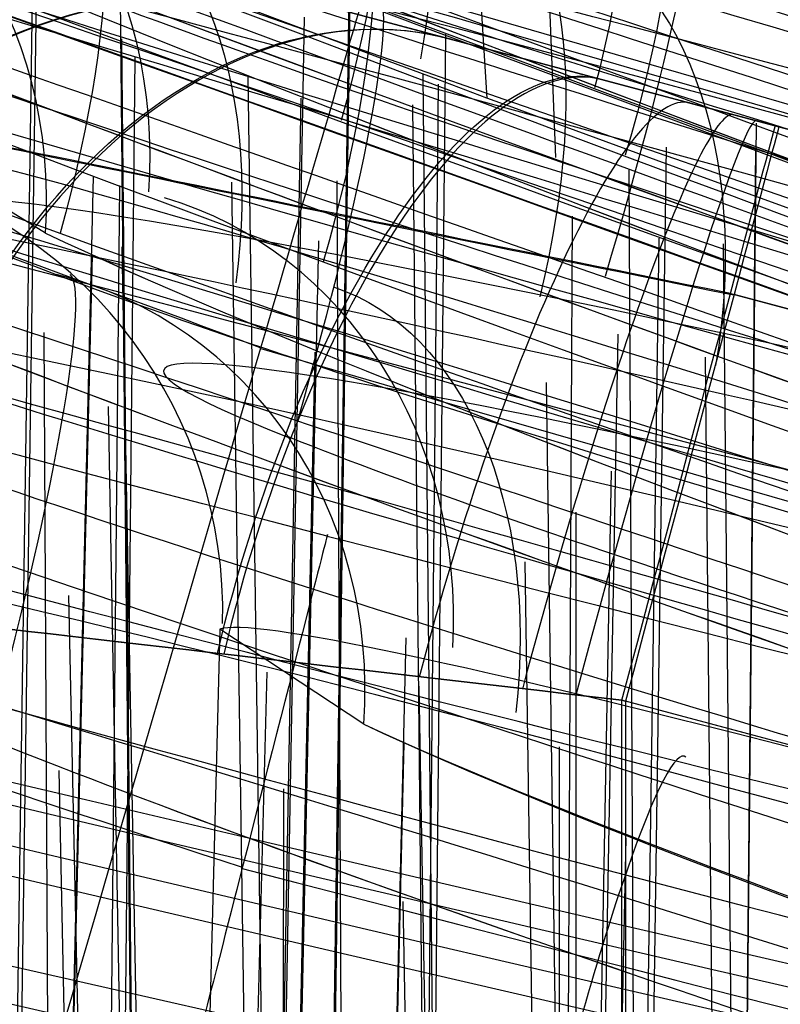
# Model space of a CAD drawing. Extents: x -64 to 57, y 4 to 161.
# Tile 200 of 256: x -8.553 to -8.301, y 157.544 to 157.869. Entities that reach past the tile are written whole.
import ezdxf

# ---------------------------------------------------------------- set-up
doc = ezdxf.new("R2010")
doc.units = 0
doc.layers.add('DEFAULT', color=7, linetype='CONTINUOUS')

msp = doc.modelspace()

# ---------------------------------------------------------------- linework, layer by layer
at = {"layer": 'DEFAULT', "color": 254}
for p, q in [((-8.40712164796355, 157.9824337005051, 48.64392490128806), (-8.398434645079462, 157.8433195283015, 48.78369870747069)), ((-8.3756120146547, 157.8236431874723, 50.50390221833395), (-8.380968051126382, 157.9626800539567, 50.64669047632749)), ((-8.546755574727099, 157.9153411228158, 47.28803278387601), (-8.560195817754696, 156.9791097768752, 47.30853639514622)), ((-8.548344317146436, 157.8997926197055, 45.97551266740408), (-8.561053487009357, 157.0176460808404, 45.95622332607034)), ((-8.443565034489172, 157.885888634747, 48.97493982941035), (-8.457346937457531, 156.9272571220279, 48.95395883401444)), ((-8.510479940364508, 156.9619707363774, 47.46420024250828), (-8.519559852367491, 157.8814340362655, 47.48671053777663)), ((-8.444010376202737, 157.8781668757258, 50.28742227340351), (-8.458249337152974, 156.8887118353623, 50.30906873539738)), ((-8.456663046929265, 157.8751638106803, 40.00067398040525), (-8.301926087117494, 157.8338362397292, 40.15425476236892)), ((-8.303084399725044, 157.8341456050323, 37.97064801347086), (-8.45666304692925, 157.8751638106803, 38.12422879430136)), ((-8.456663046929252, 157.8751638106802, 39.06245138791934), (-7.424455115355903, 157.599478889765, 39.06245138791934)), ((-8.45875525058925, 157.8700587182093, 52.07101896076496), (-8.477653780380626, 156.8400047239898, 52.05177360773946)), ((-8.510622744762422, 157.0095750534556, 45.81283163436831), (-8.519037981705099, 157.8628874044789, 45.7923507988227)), ((-8.412089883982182, 157.8643866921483, 47.358914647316), (-8.420907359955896, 156.9703406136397, 47.38060212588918)), ((-8.514782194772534, 157.8567899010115, 44.35943731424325), (-8.53440661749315, 155.8590472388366, 44.40792962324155)), ((-8.462772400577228, 156.8318990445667, 51.89550258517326), (-8.477324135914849, 157.8507356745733, 51.87341070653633)), ((-8.41030001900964, 156.9182405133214, 48.81429270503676), (-8.419461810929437, 157.8510548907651, 48.79188843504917)), ((-8.414461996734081, 157.847916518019, 45.90456012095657), (-8.422760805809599, 157.0130579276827, 45.88433496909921)), ((-8.459828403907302, 157.8432397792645, 53.19073488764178), (-8.478873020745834, 156.8070506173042, 53.21006189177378)), ((-8.413214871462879, 156.870877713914, 50.46238889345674), (-8.422838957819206, 157.8411233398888, 50.48612494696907)), ((-8.309395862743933, 157.8350262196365, 48.90410155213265), (-8.31842871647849, 156.922637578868, 48.88198317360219)), ((-7.424455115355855, 157.5994788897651, 37.97064801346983), (-8.303084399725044, 157.8341456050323, 37.97064801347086)), ((-8.301926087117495, 157.8338362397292, 40.15425476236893), (-7.424455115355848, 157.5994788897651, 40.15425475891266)), ((-8.339189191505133, 157.8271449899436, 51.97445257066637), (-8.353407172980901, 156.8368196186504, 51.95276506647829)), ((-8.544287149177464, 157.798722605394, 55.89582154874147), (-8.5900332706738, 157.8267719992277, 55.63147693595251)), ((-8.309599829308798, 157.8266939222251, 50.35846643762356), (-8.318978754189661, 156.8799465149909, 50.38141533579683)), ((-8.34693930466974, 156.9526605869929, 47.51434909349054), (-8.351329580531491, 157.8196194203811, 47.53682763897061)), ((-8.528471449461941, 157.8172694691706, 55.32643889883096), (-8.58806755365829, 155.3477186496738, 55.30133540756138)), ((-8.519814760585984, 157.8144075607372, 42.90497838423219), (-8.539333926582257, 155.8601825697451, 42.85767408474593)), ((-8.467840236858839, 156.789399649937, 53.3799429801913), (-8.482658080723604, 157.8155724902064, 53.40258638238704)), ((-8.437877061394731, 155.8174214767, 44.48512408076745), (-8.447904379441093, 157.8159535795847, 44.53696052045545)), ((-8.370191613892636, 157.804259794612, 44.40253945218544), (-8.380100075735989, 155.8232991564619, 44.45345761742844)), ((-8.454023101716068, 157.7961061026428, 55.18940122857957), (-8.507420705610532, 155.3294769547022, 55.15305996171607)), ((-8.34152188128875, 157.7970056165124, 53.28681221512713), (-8.355934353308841, 156.7983339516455, 53.30863336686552)), ((-8.310679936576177, 156.8269509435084, 51.8149654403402), (-8.320159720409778, 157.7951660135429, 51.79169887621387)), ((-8.528853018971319, 157.7914604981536, 55.93560501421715), (-8.588341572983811, 155.3272430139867, 55.96060400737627)), ((-8.482818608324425, 155.8206152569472, 55.02218655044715), (-8.518894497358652, 157.7941515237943, 54.98572624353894)), ((-8.317871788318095, 157.778779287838, 37.8305098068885), (-7.439242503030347, 157.5441125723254, 37.83050980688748)), ((-7.43924266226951, 157.5441119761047, 40.29439359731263), (-8.316710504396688, 157.7784684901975, 40.29439359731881)), ((-8.535071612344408, 155.8419594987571, 41.48698530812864), (-8.54464553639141, 157.7659097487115, 41.53690279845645)), ((-8.355122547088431, 157.7653167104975, 55.07085083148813), (-8.400300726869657, 155.3030181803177, 55.02484770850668)), ((-8.455218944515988, 157.7594019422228, 56.07178759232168), (-8.508539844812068, 155.3002346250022, 56.10789396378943)), ((-8.316405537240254, 156.7797371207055, 53.46144461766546), (-8.326151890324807, 157.75771790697, 53.48535114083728)), ((-8.350747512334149, 155.79023318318, 54.91609394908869), (-8.378714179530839, 157.7493921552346, 54.87360259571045)), ((-8.488060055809, 155.820993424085, 56.25325161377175), (-8.523430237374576, 157.7413766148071, 56.28940092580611)), ((-8.357334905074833, 157.7200562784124, 56.18990804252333), (-8.402512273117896, 155.2669129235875, 56.23557534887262)), ((-8.368950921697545, 155.8035287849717, 41.50309608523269), (-8.368842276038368, 157.7065253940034, 41.55339011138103)), ((-8.358204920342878, 155.7909922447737, 56.35954412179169), (-8.385708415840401, 157.6900697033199, 56.40139510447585)), ((-8.496435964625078, 155.8216283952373, 58.15143090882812), (-8.536552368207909, 157.6789689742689, 58.12447328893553)), ((-8.486637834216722, 157.6678431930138, 58.6313346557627), (-8.550877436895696, 155.2148114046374, 58.63133678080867)), ((-8.486639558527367, 157.66784323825, 58.63133465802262), (-8.550874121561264, 155.2148242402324, 58.63133733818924)), ((-8.439097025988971, 157.6364795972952, 58.90089641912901), (-8.486637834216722, 157.6678431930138, 58.6313346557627)), ((-8.42521509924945, 157.6650043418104, 58.32676448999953), (-8.48444251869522, 155.211427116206, 58.30186328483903)), ((-8.471148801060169, 157.653610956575, 58.7868924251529), (-8.534046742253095, 155.2031233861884, 58.7995974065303)), ((-8.386926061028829, 155.7964875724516, 58.02076927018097), (-8.420811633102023, 157.6490387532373, 57.9865649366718)), ((-8.353664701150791, 156.4765106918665, 37.75029512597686), (-8.353759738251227, 157.6444091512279, 37.77068064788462)), ((-7.475130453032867, 157.4097423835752, 37.77068064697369), (-8.353759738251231, 157.6444091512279, 37.77068064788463)), ((-8.35365891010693, 156.405346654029, 40.37584980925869), (-8.353759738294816, 157.6444091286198, 40.35422212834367)), ((-8.35375973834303, 157.6444090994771, 40.35422056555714), (-8.352595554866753, 157.6440966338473, 40.35422215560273)), ((-8.352595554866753, 157.6440966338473, 40.35422215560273), (-8.353109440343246, 156.4051998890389, 40.37584980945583)), ((-7.475130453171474, 157.4097424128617, 40.35422212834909), (-8.352595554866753, 157.6440966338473, 40.35422215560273)), ((-8.425837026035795, 157.6302061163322, 58.93480846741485), (-8.48493596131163, 155.1835079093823, 58.95955030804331)), ((-8.374208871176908, 155.8059065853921, 39.77275067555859), (-8.374394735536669, 157.6289442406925, 39.72545628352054)), ((-8.500730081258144, 155.8219262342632, 59.12374828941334), (-8.539776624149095, 157.6211256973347, 59.15046165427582)), ((-8.465728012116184, 155.8278778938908, 38.50571520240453), (-8.46554915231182, 157.6150832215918, 38.55294886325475)), ((-8.352495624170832, 157.5987974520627, 59.07093176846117), (-8.40550309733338, 155.1568986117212, 59.10669435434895)), ((-8.393239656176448, 155.7971120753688, 59.25446282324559), (-8.426103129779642, 157.5779284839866, 59.28792137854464))]:
    msp.add_line(p, q, dxfattribs=at)
at = {"layer": 'DEFAULT', "color": 254, "extrusion": (1.858494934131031e-07, -8.489338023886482e-08, 0.9999999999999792)}
msp.add_arc((3.45050747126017, 195.2325514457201, 48.63606852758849), 39.06587395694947, 247.4900585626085, 255.7496849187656, dxfattribs=at)
at = {"layer": 'DEFAULT', "color": 254}
for centre, radius, start, end in [((3.450505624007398, 195.2324591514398, 48.63608295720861), 39.06578559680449, 247.4900340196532, 255.7496685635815), ((-8.508270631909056, 157.6819368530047, 39.06245138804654), 0.1999999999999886, 90, 179.000000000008), ((-8.508270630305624, 157.6819368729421, 38.12422871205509), 0.2000000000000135, 90.00000000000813, 179.0000000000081)]:
    msp.add_arc(centre, radius, start, end, dxfattribs=at)
at = {"layer": 'DEFAULT', "color": 254, "extrusion": (-0.007706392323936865, 0.0329163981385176, 0.9994283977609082)}
msp.add_arc((-51.81313134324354, -202.6872173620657, 40.91119924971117), 54.27339981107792, 59.16244649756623, 75.47027365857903, dxfattribs=at)
at = {"layer": 'DEFAULT', "color": 254, "extrusion": (-0.009585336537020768, 0.03267403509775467, 0.9994200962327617)}
msp.add_arc((-62.99088180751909, -199.5012943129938, 40.89634588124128), 54.27341004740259, 55.98578140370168, 72.29359930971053, dxfattribs=at)
at = {"layer": 'DEFAULT', "color": 254, "extrusion": (0.09501970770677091, -0.06381249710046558, 0.9934280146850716)}
msp.add_arc((177.8937422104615, 120.7305356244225, 50.11691854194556), 55.31061228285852, 197.0185561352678, 212.3987439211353, dxfattribs=at)
at = {"layer": 'DEFAULT', "color": 254, "extrusion": (0.09314869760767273, -0.06405678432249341, 0.9935894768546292)}
msp.add_arc((176.5649874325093, 122.6700686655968, 50.10443404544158), 55.31061227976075, 197.6522468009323, 213.0324345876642, dxfattribs=at)
at = {"layer": 'DEFAULT', "color": 254, "extrusion": (-0.03204746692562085, 0.08381880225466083, 0.9959655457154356)}
msp.add_arc((-79.84415249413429, -193.6147199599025, 48.30080636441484), 56.73027316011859, 52.68382813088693, 67.5954069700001, dxfattribs=at)
at = {"layer": 'DEFAULT', "color": 254, "extrusion": (-0.03391817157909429, 0.08357813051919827, 0.9959238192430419)}
msp.add_arc((-83.81013263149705, -191.9372177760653, 48.2855709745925), 56.73027316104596, 51.51255833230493, 66.42413717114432, dxfattribs=at)
at = {"layer": 'DEFAULT', "color": 254, "extrusion": (0.2891654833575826, 0.9570143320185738, -0.02251425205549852)}
msp.add_arc((53.44415877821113, 50.01416807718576, 147.7146729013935), 1.106486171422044, 199.1748002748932, 15.16355080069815, dxfattribs=at)
at = {"layer": 'DEFAULT', "color": 254, "extrusion": (0.2825765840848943, 0.9585131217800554, -0.03745756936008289)}
msp.add_arc((52.52971305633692, 49.22879472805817, 147.376219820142), 1.105816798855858, 198.6883735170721, 14.66757057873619, dxfattribs=at)
at = {"layer": 'DEFAULT', "color": 254, "extrusion": (0.2976614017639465, 0.9546525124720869, 0.006022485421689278)}
msp.add_arc((54.77639004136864, 45.708988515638, 148.6035698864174), 1.106439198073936, 19.09992710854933, 195.2300917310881, dxfattribs=at)
at = {"layer": 'DEFAULT', "color": 254, "extrusion": (0.2895071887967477, 0.956934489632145, -0.02149349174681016)}
msp.add_arc((53.44092715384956, 49.84989786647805, 147.7674467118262), 0.9726776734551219, 199.3429087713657, 15.38363304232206, dxfattribs=at)
at = {"layer": 'DEFAULT', "color": 254, "extrusion": (0.2923886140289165, 0.9562792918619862, 0.006230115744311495)}
msp.add_arc((53.84178698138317, 48.71067767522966, 148.9202404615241), 1.067812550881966, 291.4845505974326, 248.3174513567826, dxfattribs=at)
at = {"layer": 'DEFAULT', "color": 254, "extrusion": (0.2915628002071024, 0.9565274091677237, -0.006815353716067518)}
msp.add_arc((53.91864611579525, 44.61207986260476, 148.3258694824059), 1.10579658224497, 18.64665981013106, 194.6859888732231, dxfattribs=at)
at = {"layer": 'DEFAULT', "color": 254, "extrusion": (0.3044198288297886, 0.9522881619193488, -0.02181340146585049)}
msp.add_arc((55.82821056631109, 49.89538627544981, 146.8318848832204), 1.005632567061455, 199.2043788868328, 14.81233046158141, dxfattribs=at)
at = {"layer": 'DEFAULT', "color": 254, "extrusion": (0.2884707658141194, 0.9574649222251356, -0.006748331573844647)}
msp.add_arc((53.16424683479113, 50.66560488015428, 148.5323675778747), 0.9710780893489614, 199.7787591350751, 16.07036133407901, dxfattribs=at)
at = {"layer": 'DEFAULT', "color": 254, "extrusion": (0.2829085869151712, 0.9584601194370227, -0.03628954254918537)}
msp.add_arc((52.52924937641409, 49.04302564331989, 147.4340778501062), 0.9722823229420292, 198.8939906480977, 14.92465717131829, dxfattribs=at)
at = {"layer": 'DEFAULT', "color": 254, "extrusion": (0.2970466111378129, 0.9548565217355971, 0.003511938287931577)}
msp.add_arc((54.62242874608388, 46.07775547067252, 148.5444807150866), 0.9726441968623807, 19.28098191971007, 195.4375037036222, dxfattribs=at)
at = {"layer": 'DEFAULT', "color": 254, "extrusion": (0.2975458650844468, 0.953972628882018, -0.03745238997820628)}
msp.add_arc((54.87107381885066, 49.20135566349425, 146.4912172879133), 1.005034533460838, 198.8167130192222, 14.2658086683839, dxfattribs=at)
at = {"layer": 'DEFAULT', "color": 254, "extrusion": (0.3120938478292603, 0.950041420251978, 0.004327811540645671)}
msp.add_arc((57.03317543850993, 45.96172367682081, 147.6339270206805), 1.005930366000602, 19.59895078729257, 194.4097695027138, dxfattribs=at)
at = {"layer": 'DEFAULT', "color": 254, "extrusion": (0.2909087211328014, 0.9567044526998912, -0.009418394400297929)}
msp.add_arc((53.76530215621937, 44.99468047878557, 148.2638091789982), 0.9722721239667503, 18.86586956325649, 194.9313772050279, dxfattribs=at)
at = {"layer": 'DEFAULT', "color": 254, "extrusion": (0.3075278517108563, 0.9513112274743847, -0.02082231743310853)}
msp.add_arc((56.25445593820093, 49.73282134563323, 146.7175312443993), 0.8688166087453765, 199.3691854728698, 14.97590939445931, dxfattribs=at)
at = {"layer": 'DEFAULT', "color": 254, "extrusion": (0.2798703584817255, 0.9600083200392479, 0.007523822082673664)}
msp.add_arc((51.77697022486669, 51.54773162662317, 149.6739012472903), 1.100392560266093, 200.0909686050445, 16.80533156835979, dxfattribs=at)
at = {"layer": 'DEFAULT', "color": 254, "extrusion": (0.2952355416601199, 0.9553035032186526, 0.01520498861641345)}
msp.add_arc((54.2389636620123, 47.34032143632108, 149.2268136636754), 0.9710276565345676, 19.68615977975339, 196.1664020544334, dxfattribs=at)
at = {"layer": 'DEFAULT', "color": 254, "extrusion": (0.3057355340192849, 0.9520716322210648, -0.009240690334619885)}
msp.add_arc((56.13635594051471, 44.9619299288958, 147.3547346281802), 1.005270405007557, 19.13593702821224, 193.9241141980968, dxfattribs=at)
at = {"layer": 'DEFAULT', "color": 254, "extrusion": (0.2683005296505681, 0.9619556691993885, -0.05153752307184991)}
msp.add_arc((50.41471589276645, 48.33521233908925, 147.4908977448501), 1.102537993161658, 198.2590246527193, 14.4587183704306, dxfattribs=at)
at = {"layer": 'DEFAULT', "color": 254, "extrusion": (0.3064160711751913, 0.9518828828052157, -0.005307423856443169)}
msp.add_arc((55.96611448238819, 50.44858604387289, 147.5319083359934), 0.8669576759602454, 199.6799496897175, 15.75515367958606, dxfattribs=at)
at = {"layer": 'DEFAULT', "color": 254, "extrusion": (0.2773606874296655, 0.9605464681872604, -0.02053123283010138)}
msp.add_arc((51.79733967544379, 43.65681032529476, 148.45294453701), 1.102533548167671, 18.23324058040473, 194.4468852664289, dxfattribs=at)
at = {"layer": 'DEFAULT', "color": 254, "extrusion": (0.3005945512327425, 0.9530556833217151, -0.03643871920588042)}
msp.add_arc((55.29271867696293, 49.03331562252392, 146.3818694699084), 0.8684862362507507, 199.029978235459, 14.46150830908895, dxfattribs=at)
at = {"layer": 'DEFAULT', "color": 254, "extrusion": (0.3140711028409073, 0.949398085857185, 0.00161769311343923)}
msp.add_arc((57.28158123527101, 46.3580978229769, 147.4093066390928), 0.869381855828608, 19.84144066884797, 194.4973885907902, dxfattribs=at)
at = {"layer": 'DEFAULT', "color": 254, "extrusion": (0.2801928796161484, 0.9599103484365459, 0.008004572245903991)}
msp.add_arc((51.76146012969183, 51.46333098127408, 149.7061636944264), 0.9677746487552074, 200.1727532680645, 16.9277698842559, dxfattribs=at)
at = {"layer": 'DEFAULT', "color": 254, "extrusion": (0.3076009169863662, 0.9514375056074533, -0.0121798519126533)}
msp.add_arc((56.37447989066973, 45.39017947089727, 147.1277942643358), 0.8690290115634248, 19.41073484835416, 194.0618022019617, dxfattribs=at)
at = {"layer": 'DEFAULT', "color": 254, "extrusion": (0.2946526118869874, 0.9555570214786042, 0.009519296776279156)}
msp.add_arc((54.08925176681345, 51.25783960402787, 148.9144767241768), 0.9988710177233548, 199.8881658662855, 16.6472190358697, dxfattribs=at)
at = {"layer": 'DEFAULT', "color": 254, "extrusion": (0.2862773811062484, 0.957741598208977, 0.02786201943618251)}
msp.add_arc((52.80817141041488, 48.44540339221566, 150.3359931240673), 1.10031446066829, 19.94934230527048, 196.9607218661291, dxfattribs=at)
at = {"layer": 'DEFAULT', "color": 254, "extrusion": (0.3122103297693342, 0.9499068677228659, 0.01420044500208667)}
msp.add_arc((56.89044620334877, 47.50141657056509, 148.1422694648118), 0.8675298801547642, 20.23533287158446, 195.2042753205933, dxfattribs=at)
at = {"layer": 'DEFAULT', "color": 254, "extrusion": (0.3338808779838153, 0.9421023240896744, -0.03109292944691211)}
msp.add_arc((60.39841603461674, 51.22178617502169, 144.4539391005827), 0.9811062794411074, 200.6460957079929, 356.0887347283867, dxfattribs=at)
at = {"layer": 'DEFAULT', "color": 254, "extrusion": (0.2826402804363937, 0.9578047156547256, -0.05219768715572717)}
msp.add_arc((52.66112046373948, 48.39764606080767, 146.644508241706), 1.001590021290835, 198.446400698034, 14.05838175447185, dxfattribs=at)
at = {"layer": 'DEFAULT', "color": 254, "extrusion": (0.3389475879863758, 0.9407260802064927, 0.01220551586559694)}
msp.add_arc((61.17663536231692, 44.79438731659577, 146.214804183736), 0.9803636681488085, 20.60745509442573, 176.169605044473, dxfattribs=at)
at = {"layer": 'DEFAULT', "color": 254, "extrusion": (0.2909508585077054, 0.9564464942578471, -0.02361570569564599)}
msp.add_arc((53.92701615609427, 44.09537583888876, 147.5222880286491), 1.001725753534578, 18.68826288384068, 193.7801181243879, dxfattribs=at)
at = {"layer": 'DEFAULT', "color": 254, "extrusion": (0.2858788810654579, 0.9579147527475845, 0.02593437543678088)}
msp.add_arc((52.67594934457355, 48.72870587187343, 150.2902251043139), 0.9677191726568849, 20.05817954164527, 197.0540497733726, dxfattribs=at)
at = {"layer": 'DEFAULT', "color": 254, "extrusion": (0.3262096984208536, 0.9441303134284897, -0.04695938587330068)}
msp.add_arc((59.32744047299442, 50.52983308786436, 144.1885830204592), 0.9784966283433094, 200.0823237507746, 356.2168951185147, dxfattribs=at)
at = {"layer": 'DEFAULT', "color": 254, "extrusion": (0.3348477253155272, 0.941940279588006, 0.02501020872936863)}
msp.add_arc((60.44590892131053, 45.91681553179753, 147.1184758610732), 0.9722341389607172, 3.346117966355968, 176.4942539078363, dxfattribs=at)
at = {"layer": 'DEFAULT', "color": 254, "extrusion": (0.3348474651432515, 0.9419396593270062, 0.02503703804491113)}
msp.add_arc((60.4459034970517, 45.91289074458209, 147.119711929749), 0.9722327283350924, 3.344728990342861, 176.4956427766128, dxfattribs=at)
at = {"layer": 'DEFAULT', "color": 254, "extrusion": (0.3521137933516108, 0.9359558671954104, 0.001578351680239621)}
msp.add_arc((63.1545793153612, 49.4281287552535, 144.8541741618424), 0.9183043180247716, 288.0723261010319, 358.873578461, dxfattribs=at)
at = {"layer": 'DEFAULT', "color": 254, "extrusion": (0.3323853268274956, 0.9431364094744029, -0.003702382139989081)}
msp.add_arc((60.24418254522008, 44.11687722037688, 145.8685093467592), 0.978409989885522, 20.11239404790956, 176.2225941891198, dxfattribs=at)
at = {"layer": 'DEFAULT', "color": 254, "extrusion": (0.2976658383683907, 0.9546159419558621, 0.01017113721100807)}
msp.add_arc((54.49176614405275, 51.14987540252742, 148.7997844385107), 0.8632286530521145, 199.9449384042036, 16.73296738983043, dxfattribs=at)
at = {"layer": 'DEFAULT', "color": 254, "extrusion": (0.3406849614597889, 0.9396712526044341, -0.03084953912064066)}
msp.add_arc((61.39440697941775, 51.15786565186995, 144.0416635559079), 0.8455993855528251, 200.9589123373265, 356.0683301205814, dxfattribs=at)
at = {"layer": 'DEFAULT', "color": 254, "extrusion": (0.3002112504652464, 0.9534675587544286, 0.02779963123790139)}
msp.add_arc((54.98896253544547, 48.47339371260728, 149.5032632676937), 0.9994647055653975, 20.41694666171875, 196.1327034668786, dxfattribs=at)
at = {"layer": 'DEFAULT', "color": 254, "extrusion": (0.3455168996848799, 0.9383598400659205, 0.009943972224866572)}
msp.add_arc((62.1332824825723, 45.12741323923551, 145.6978035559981), 0.8450150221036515, 20.85303555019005, 176.1112934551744, dxfattribs=at)
at = {"layer": 'DEFAULT', "color": 254, "extrusion": (0.345367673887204, 0.9384257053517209, 0.008852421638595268)}
msp.add_arc((62.10900925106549, 45.29054542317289, 145.6583688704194), 0.8441143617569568, 20.57105643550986, 176.3930972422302, dxfattribs=at)
at = {"layer": 'DEFAULT', "color": 254, "extrusion": (0.2648880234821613, 0.9640213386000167, 0.02229784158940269)}
msp.add_arc((49.33668937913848, 52.30995359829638, 151.1951615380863), 1.09463459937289, 200.4194090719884, 17.75031804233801, dxfattribs=at)
at = {"layer": 'DEFAULT', "color": 254, "extrusion": (0.3328863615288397, 0.9417896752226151, -0.04710496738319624)}
msp.add_arc((60.31035057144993, 50.51633547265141, 143.7705564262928), 0.8435480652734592, 200.4375372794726, 356.1978311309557, dxfattribs=at)
at = {"layer": 'DEFAULT', "color": 254, "extrusion": (0.3397986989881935, 0.9403947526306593, -0.01394823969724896)}
msp.add_arc((61.13193243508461, 51.71379654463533, 144.9208232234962), 0.8441586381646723, 201.3208644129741, 356.2246849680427, dxfattribs=at)
at = {"layer": 'DEFAULT', "color": 254, "extrusion": (0.3387760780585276, 0.9408460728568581, -0.006279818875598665)}
msp.add_arc((61.1802583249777, 44.48849331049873, 145.3546100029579), 0.8434652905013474, 20.40009318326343, 176.159982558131, dxfattribs=at)
at = {"layer": 'DEFAULT', "color": 254, "extrusion": (0.3387319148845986, 0.9408598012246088, -0.006597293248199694)}
msp.add_arc((61.17318235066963, 44.53704309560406, 145.3432481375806), 0.8429623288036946, 20.23987469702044, 176.3202351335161, dxfattribs=at)
at = {"layer": 'DEFAULT', "color": 254, "extrusion": (0.3024169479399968, 0.9528246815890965, 0.02586727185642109)}
msp.add_arc((55.26109456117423, 48.75997527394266, 149.3062334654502), 0.8638569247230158, 20.57734145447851, 196.1129666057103, dxfattribs=at)
at = {"layer": 'DEFAULT', "color": 254, "extrusion": (0.3433239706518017, 0.9389010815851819, 0.02436001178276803)}
msp.add_arc((61.69987644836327, 46.02030323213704, 146.5582356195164), 0.8432736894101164, 21.19853753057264, 176.2936980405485, dxfattribs=at)
at = {"layer": 'DEFAULT', "color": 254, "extrusion": (0.3433379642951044, 0.9388932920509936, 0.02446279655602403)}
msp.add_arc((61.70223300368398, 46.00489387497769, 146.5620093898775), 0.8433532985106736, 21.22302834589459, 176.2692514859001, dxfattribs=at)
at = {"layer": 'DEFAULT', "color": 254, "extrusion": (0.7396996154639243, -0.2223994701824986, -0.6351243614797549)}
msp.add_arc((148.7227194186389, 6.05601365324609, -74.38483567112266), 0.1500000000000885, 1.174480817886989, 80.72095516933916, dxfattribs=at)
at = {"layer": 'DEFAULT', "color": 254, "extrusion": (0.2651689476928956, 0.9639408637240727, 0.02243747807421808)}
msp.add_arc((49.30922088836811, 52.27703121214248, 151.2146134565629), 0.9632552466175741, 200.5125383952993, 17.86969151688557, dxfattribs=at)
at = {"layer": 'DEFAULT', "color": 254, "extrusion": (0.2468217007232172, 0.9669700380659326, -0.0636238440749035)}
msp.add_arc((47.16833707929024, 47.17699358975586, 148.0335298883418), 1.097075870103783, 197.8861412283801, 14.58830327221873, dxfattribs=at)
at = {"layer": 'DEFAULT', "color": 254, "extrusion": (0.2555027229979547, 0.9662059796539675, -0.03412276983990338)}
msp.add_arc((48.48155671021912, 42.70911318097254, 148.9500326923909), 1.09709868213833, 17.90291720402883, 194.5233221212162, dxfattribs=at)
at = {"layer": 'DEFAULT', "color": 254, "extrusion": (0.86030569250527, -0.2758814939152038, 0.4286764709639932)}
msp.add_arc((147.7375232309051, 69.70009698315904, -29.16433563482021), 0.1499999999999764, 276.2644596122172, 0.5480410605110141, dxfattribs=at)
at = {"layer": 'DEFAULT', "color": 254, "extrusion": (0.3238686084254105, 0.9461003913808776, 0.001781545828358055)}
msp.add_arc((58.60858034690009, 52.43685244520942, 146.6860154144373), 0.9745368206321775, 201.4555228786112, 356.5013997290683, dxfattribs=at)
at = {"layer": 'DEFAULT', "color": 254, "extrusion": (0.3098662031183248, 0.9487824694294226, -0.06160163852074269)}
msp.add_arc((56.90390751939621, 49.6932652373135, 144.512805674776), 0.9721346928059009, 199.4831519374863, 356.5635576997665, dxfattribs=at)
at = {"layer": 'DEFAULT', "color": 254, "extrusion": (0.3168336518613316, 0.9482525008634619, -0.02082382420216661)}
msp.add_arc((57.91848559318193, 43.63171674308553, 146.0282845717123), 0.9726365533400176, 19.57447460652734, 176.499034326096, dxfattribs=at)
at = {"layer": 'DEFAULT', "color": 254, "extrusion": (0.2923433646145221, 0.9559356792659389, -0.0268762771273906)}
msp.add_arc((53.85044518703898, 53.70322196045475, 147.2559112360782), 1.151019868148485, 249.946995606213, 289.854938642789, dxfattribs=at)
at = {"layer": 'DEFAULT', "color": 254, "extrusion": (0.2789572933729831, 0.9599809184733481, 0.02488904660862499)}
msp.add_arc((51.54078675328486, 51.93587563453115, 150.5475153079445), 0.9925489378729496, 200.104295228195, 17.71789776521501, dxfattribs=at)
at = {"layer": 'DEFAULT', "color": 254, "extrusion": (0.9133509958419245, -0.2904246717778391, -0.2853830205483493)}
msp.add_arc((147.8376796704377, 27.76760328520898, -66.61510774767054), 0.1499999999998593, 359.191623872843, 83.26616280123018, dxfattribs=at)
at = {"layer": 'DEFAULT', "color": 254, "extrusion": (0.269722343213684, 0.9622215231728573, 0.03714293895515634)}
msp.add_arc((50.12303904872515, 50.02273585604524, 151.6994604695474), 1.094572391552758, 20.2801863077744, 197.907053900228, dxfattribs=at)
at = {"layer": 'DEFAULT', "color": 254, "extrusion": (0.9127141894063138, -0.2895133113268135, -0.2883311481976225)}
msp.add_arc((147.9025316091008, 27.72934097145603, -66.54509469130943), 0.1499999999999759, 359.1849646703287, 86.34238642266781, dxfattribs=at)
at = {"layer": 'DEFAULT', "color": 254, "extrusion": (0.3261373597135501, 0.9445160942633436, 0.03903550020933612)}
msp.add_arc((59.00873838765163, 46.82858745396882, 148.3789787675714), 0.9728472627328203, 21.32937294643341, 176.6632085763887, dxfattribs=at)
at = {"layer": 'DEFAULT', "color": 254, "extrusion": (0.3261412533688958, 0.9445135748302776, 0.03906391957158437)}
msp.add_arc((59.00942508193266, 46.82420835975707, 148.3800508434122), 0.9728839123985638, 21.33925106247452, 176.6533506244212, dxfattribs=at)
at = {"layer": 'DEFAULT', "color": 254, "extrusion": (0.2494011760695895, 0.9663354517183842, -0.06320481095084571)}
msp.add_arc((47.60294013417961, 47.37287528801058, 147.9372461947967), 0.8312432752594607, 269.249744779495, 358.5834861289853, dxfattribs=at)
at = {"layer": 'DEFAULT', "color": 254, "extrusion": (-0.4377100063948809, 0.101835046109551, 0.8933306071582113)}
msp.add_arc((-151.752316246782, -14.65272698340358, 69.18443345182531), 0.150000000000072, 100.1723473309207, 175.8734707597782, dxfattribs=at)
at = {"layer": 'DEFAULT', "color": 254, "extrusion": (0.2601268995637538, 0.9633782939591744, -0.06508654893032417)}
msp.add_arc((49.25738081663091, 47.35616057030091, 147.2551111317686), 0.9957600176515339, 198.1279686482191, 14.19967722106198, dxfattribs=at)
at = {"layer": 'DEFAULT', "color": 254, "extrusion": (0.2681677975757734, 0.9626320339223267, -0.03775711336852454)}
msp.add_arc((50.47040202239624, 43.22527188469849, 148.0980157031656), 0.9958056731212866, 18.29986852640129, 193.9807944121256, dxfattribs=at)
at = {"layer": 'DEFAULT', "color": 254, "extrusion": (0.3451799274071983, 0.937159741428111, -0.05081768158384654)}
msp.add_arc((62.5309767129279, 47.71190525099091, 142.8426957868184), 0.5365550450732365, 0.2648363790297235, 95.75109349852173, dxfattribs=at)
at = {"layer": 'DEFAULT', "color": 254, "extrusion": (0.3304960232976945, 0.9438038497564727, 0.00258297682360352)}
msp.add_arc((59.56747993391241, 52.30523308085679, 146.3333446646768), 0.839992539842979, 201.6570429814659, 356.4918686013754, dxfattribs=at)
at = {"layer": 'DEFAULT', "color": 254, "extrusion": (0.3338772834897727, -0.1344143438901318, 0.9329837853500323)}
msp.add_arc((143.1415905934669, 82.63643207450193, 28.08674002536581), 0.1500000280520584, 289.0727609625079, 5.743523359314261, dxfattribs=at)
at = {"layer": 'DEFAULT', "color": 254, "extrusion": (0.2694568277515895, 0.9623573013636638, 0.03551679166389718)}
msp.add_arc((50.00618086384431, 50.26217027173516, 151.6592544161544), 0.9632064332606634, 20.38758422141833, 198.0097787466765, dxfattribs=at)
at = {"layer": 'DEFAULT', "color": 254, "extrusion": (0.2817942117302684, 0.9591411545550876, 0.02530351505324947)}
msp.add_arc((51.91092302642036, 51.86517244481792, 150.4409129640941), 0.8581728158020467, 200.1586349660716, 17.81811537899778, dxfattribs=at)
at = {"layer": 'DEFAULT', "color": 254, "extrusion": (0.9164713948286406, -0.2854932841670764, -0.2803101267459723)}
msp.add_arc((148.1010836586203, 25.46047361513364, -64.86397766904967), 0.1500000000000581, 358.312642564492, 83.46148584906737, dxfattribs=at)
at = {"layer": 'DEFAULT', "color": 254, "extrusion": (0.9155645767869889, -0.2849694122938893, -0.2837850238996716)}
msp.add_arc((148.1390887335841, 25.37012549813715, -64.87279430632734), 0.150000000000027, 358.3117634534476, 86.51781827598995, dxfattribs=at)
at = {"layer": 'DEFAULT', "color": 254, "extrusion": (0.3071794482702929, 0.9513577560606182, -0.02364754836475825)}
msp.add_arc((56.16783936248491, 53.21587782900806, 146.5259356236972), 1.056309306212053, 249.2658155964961, 288.8641255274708, dxfattribs=at)
at = {"layer": 'DEFAULT', "color": 254, "extrusion": (0.3326832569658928, 0.942290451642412, 0.0375573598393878)}
msp.add_arc((59.95171299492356, 47.05998302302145, 147.9180681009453), 0.8386829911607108, 21.4615128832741, 176.6407716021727, dxfattribs=at)
at = {"layer": 'DEFAULT', "color": 254, "extrusion": (0.3326874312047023, 0.9422877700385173, 0.03758765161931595)}
msp.add_arc((59.95244016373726, 47.0553754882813, 147.919210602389), 0.8387122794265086, 21.47061231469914, 176.6316929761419, dxfattribs=at)
at = {"layer": 'DEFAULT', "color": 254, "extrusion": (0.7379131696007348, -0.2013118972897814, -0.6441720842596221)}
msp.add_arc((149.9572785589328, 9.862465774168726, -73.4199697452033), 0.1499999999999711, 2.283297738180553, 78.51722390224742, dxfattribs=at)
at = {"layer": 'DEFAULT', "color": 254, "extrusion": (0.9524711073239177, -0.2907841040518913, 0.09079314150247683)}
msp.add_arc((148.4592577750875, 49.42430577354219, -49.79834403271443), 0.1500000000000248, 273.1886073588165, 358.9902150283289, dxfattribs=at)
at = {"layer": 'DEFAULT', "color": 254, "extrusion": (0.2830090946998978, 0.9583703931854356, 0.0378423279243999)}
msp.add_arc((52.20507805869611, 49.94024432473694, 150.982846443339), 0.9931100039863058, 20.70285569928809, 197.1365713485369, dxfattribs=at)
at = {"layer": 'DEFAULT', "color": 254, "extrusion": (0.86351032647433, -0.2732133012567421, 0.4239155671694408)}
msp.add_arc((147.8755502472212, 72.13114041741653, -27.68095305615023), 0.1500000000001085, 279.2094603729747, 1.5190386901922, dxfattribs=at)
at = {"layer": 'DEFAULT', "color": 254, "extrusion": (0.7368872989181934, -0.1994360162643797, -0.6459275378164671)}
msp.add_arc((150.08021913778, 10.05979072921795, -73.14737407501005), 0.1500000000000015, 2.225621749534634, 81.60979086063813, dxfattribs=at)
at = {"layer": 'DEFAULT', "color": 254, "extrusion": (0.285241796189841, 0.9577640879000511, 0.03640150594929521)}
msp.add_arc((52.47674070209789, 50.15558116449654, 150.8147605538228), 0.8587630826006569, 20.86469171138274, 197.1271069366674, dxfattribs=at)
at = {"layer": 'DEFAULT', "color": 254, "extrusion": (-0.3861259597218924, 0.1031275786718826, 0.9166632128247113)}
msp.add_arc((-150.1465481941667, -29.60754637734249, 54.43401287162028), 0.2000000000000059, 179.9972700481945, 282.7896148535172, dxfattribs=at)
at = {"layer": 'DEFAULT', "color": 254, "extrusion": (0.3885686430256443, -0.1037799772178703, 0.9155567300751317)}
msp.add_arc((150.1465481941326, 60.8781711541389, 17.01270165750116), 0.1999999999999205, 0.0515815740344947, 102.7727575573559, dxfattribs=at)
at = {"layer": 'DEFAULT', "color": 254, "extrusion": (1.957231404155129e-09, 1.882527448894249e-09, 1)}
msp.add_arc((-8.508270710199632, 157.6819367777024, 40.00067426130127), 0.2000000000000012, 90.00000000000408, 178.9999999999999, dxfattribs=at)
at = {"layer": 'DEFAULT', "color": 254, "extrusion": (0.9600191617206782, -0.2799342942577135, 5.249950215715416e-06)}
msp.add_arc((148.8076189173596, 41.21625985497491, -52.29675439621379), 0.4000001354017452, 268.4376282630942, 357.984939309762, dxfattribs=at)
at = {"layer": 'DEFAULT', "color": 254, "extrusion": (0.001273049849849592, 0.01332156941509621, 0.9999104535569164)}
msp.add_arc((3.87283252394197, 199.5893144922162, 43.29072052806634), 44.0412721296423, 253.6970217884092, 260.4304937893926, dxfattribs=at)
at = {"layer": 'DEFAULT', "color": 254, "extrusion": (0.9559939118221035, -0.2777473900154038, 0.09450940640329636)}
msp.add_arc((149.1054369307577, 46.43988738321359, -47.97272921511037), 0.1500000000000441, 273.1634488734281, 358.1625801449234, dxfattribs=at)
at = {"layer": 'DEFAULT', "color": 254, "extrusion": (0.7010221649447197, -0.1872309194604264, -0.688122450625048)}
msp.add_arc((150.1465481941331, -6.038763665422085, -61.61172860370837), 0.200000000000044, 260.6042282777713, 0.0142776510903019, dxfattribs=at)
at = {"layer": 'DEFAULT', "color": 254, "extrusion": (0.7041130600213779, -0.1880564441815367, 0.6847332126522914)}
msp.add_arc((150.1465481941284, 62.68849315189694, -8.14382349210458), 0.1999999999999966, 3.094044e-10, 99.34527258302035, dxfattribs=at)
at = {"layer": 'DEFAULT', "color": 254, "extrusion": (0.2441790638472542, 0.9690562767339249, 0.03614577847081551)}
msp.add_arc((46.00448492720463, 53.17031255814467, 152.92039581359), 1.088156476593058, 200.5671670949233, 18.63544403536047, dxfattribs=at)
at = {"layer": 'DEFAULT', "color": 254, "extrusion": (0.3070625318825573, 0.9515080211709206, 0.01857652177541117)}
msp.add_arc((55.88715974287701, 52.93920172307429, 148.5424393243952), 0.966386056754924, 201.6125035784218, 356.982338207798, dxfattribs=at)
at = {"layer": 'DEFAULT', "color": 254, "extrusion": (0.2926901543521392, 0.9554607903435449, -0.03777766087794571)}
msp.add_arc((54.25977662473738, 43.16093936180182, 146.6598183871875), 0.9638227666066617, 19.05049568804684, 176.9709253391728, dxfattribs=at)
at = {"layer": 'DEFAULT', "color": 254, "extrusion": (0.8986623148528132, -0.2400171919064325, -0.3671481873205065)}
msp.add_arc((150.1465481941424, 17.40957912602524, -59.34548311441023), 0.1999999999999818, 265.4163292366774, 0.0092758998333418, dxfattribs=at)
at = {"layer": 'DEFAULT', "color": 254, "extrusion": (0.9008028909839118, -0.2405889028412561, 0.3614846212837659)}
msp.add_arc((150.1465481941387, 55.07178303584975, -30.99651979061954), 0.1999999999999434, 0.0296526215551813, 94.49652687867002, dxfattribs=at)
at = {"layer": 'DEFAULT', "color": 254, "extrusion": (0.2852658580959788, 0.95558223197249, -0.07406745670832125)}
msp.add_arc((53.18328981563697, 48.58840902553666, 145.3756122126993), 0.9629233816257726, 198.9147932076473, 357.0766000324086, dxfattribs=at)
at = {"layer": 'DEFAULT', "color": 254, "extrusion": (0.2444075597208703, 0.9690063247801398, 0.03594005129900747)}
msp.add_arc((45.96282844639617, 53.1905041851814, 152.9263340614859), 0.9582357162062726, 200.6514093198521, 18.74787958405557, dxfattribs=at)
at = {"layer": 'DEFAULT', "color": 254, "extrusion": (0.949191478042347, -0.2535126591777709, 0.1864587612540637)}
msp.add_arc((150.1465481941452, 48.54247404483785, -40.4364565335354), 0.199999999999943, 0.0066542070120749, 91.81908438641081, dxfattribs=at)
at = {"layer": 'DEFAULT', "color": 254, "extrusion": (0.1984069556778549, 0.9801197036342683, -0.0002156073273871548)}
msp.add_arc((39.47731424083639, 40.03141533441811, 152.9828123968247), 0.2969447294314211, 0.4329461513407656, 94.16828264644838, dxfattribs=at)
at = {"layer": 'DEFAULT', "color": 254, "extrusion": (0.1981334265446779, 0.9801750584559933, 8.151989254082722e-06)}
msp.add_arc((39.43475469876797, 38.12514208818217, 153.0030567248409), 0.2966190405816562, 266.0307358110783, 359.5826539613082, dxfattribs=at)
at = {"layer": 'DEFAULT', "color": 254, "extrusion": (0.3352589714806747, 0.9416681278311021, -0.02936935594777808)}
msp.add_arc((60.51216953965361, 54.01678994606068, 144.3876268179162), 1.02785286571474, 250.2927313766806, 289.3760827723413, dxfattribs=at)
at = {"layer": 'DEFAULT', "color": 254, "extrusion": (0.9619820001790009, -0.256928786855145, 0.0926187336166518)}
msp.add_arc((150.1465481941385, 44.49739062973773, -44.83473655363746), 0.2000000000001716, 359.9994148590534, 90.38206655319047, dxfattribs=at)
at = {"layer": 'DEFAULT', "color": 254, "extrusion": (0.9652306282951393, -0.257796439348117, 0.04325309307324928)}
msp.add_arc((150.1465481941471, 42.22536623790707, -46.9732160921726), 0.1999999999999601, 359.9986808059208, 89.62849466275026, dxfattribs=at)
at = {"layer": 'DEFAULT', "color": 254, "extrusion": (0.9661347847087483, -0.2580379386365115, -1.926895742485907e-08)}
msp.add_arc((150.1465475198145, 37.97064705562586, -48.74909696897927), 0.199999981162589, 271.0350569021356, 5.3000727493e-06, dxfattribs=at)
at = {"layer": 'DEFAULT', "color": 254, "extrusion": (0.9661389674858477, -0.2580222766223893, -1.649179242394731e-05)}
msp.add_arc((150.1473377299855, 40.15345085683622, -48.74612226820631), 0.2000000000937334, 1.81164395e-08, 88.96537630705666, dxfattribs=at)
at = {"layer": 'DEFAULT', "color": 254, "extrusion": (0.3077234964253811, 0.9501621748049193, 0.04998090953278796)}
msp.add_arc((56.0481671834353, 48.15322606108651, 150.0722727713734), 0.9645138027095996, 21.47618528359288, 177.1496739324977, dxfattribs=at)
at = {"layer": 'DEFAULT', "color": 254, "extrusion": (0.30772778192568, 0.9501591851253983, 0.05001135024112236)}
msp.add_arc((56.04893370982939, 48.14849233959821, 150.073466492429), 0.9645509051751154, 21.48642077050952, 177.1394671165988, dxfattribs=at)
at = {"layer": 'DEFAULT', "color": 254, "extrusion": (0.3133263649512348, 0.9494526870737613, 0.01913593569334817)}
msp.add_arc((56.785483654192, 52.84942736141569, 148.2221292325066), 0.8333825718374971, 201.8617915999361, 356.9287658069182, dxfattribs=at)
at = {"layer": 'DEFAULT', "color": 254, "extrusion": (0.2571036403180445, 0.9656023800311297, 0.03885565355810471)}
msp.add_arc((48.03261982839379, 52.7787780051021, 152.3910835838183), 0.9854664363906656, 200.1993865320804, 18.68931780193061, dxfattribs=at)
at = {"layer": 'DEFAULT', "color": 254, "extrusion": (-0.04830426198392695, -0.03568819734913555, 0.9981948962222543)}
msp.add_arc((-131.9476370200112, 90.11094797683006, 53.27126157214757), 0.1500000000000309, 52.08909817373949, 128.171227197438, dxfattribs=at)
at = {"layer": 'DEFAULT', "color": 254, "extrusion": (0.3122980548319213, 0.9474863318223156, -0.0688445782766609)}
msp.add_arc((57.43118602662, 47.98506199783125, 144.0908526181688), 0.5563313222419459, 265.2232615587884, 356.3472593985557, dxfattribs=at)
at = {"layer": 'DEFAULT', "color": 254, "extrusion": (-0.4311820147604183, 0.07677986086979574, 0.8989921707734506)}
msp.add_arc((-153.7262183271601, -6.909897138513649, 68.13554401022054), 0.1500000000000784, 97.52498331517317, 174.1086055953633, dxfattribs=at)
at = {"layer": 'DEFAULT', "color": 254, "extrusion": (0.2470420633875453, 0.9679742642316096, 0.04467709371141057)}
msp.add_arc((46.47523901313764, 51.83619043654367, 153.2280553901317), 1.088126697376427, 20.47623687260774, 198.7404690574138, dxfattribs=at)
at = {"layer": 'DEFAULT', "color": 254, "extrusion": (0.3140724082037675, 0.9481341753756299, 0.04899089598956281)}
msp.add_arc((56.95730447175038, 48.31565168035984, 149.6692232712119), 0.8317554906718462, 21.59516267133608, 177.1547855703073, dxfattribs=at)
at = {"layer": 'DEFAULT', "color": 254, "extrusion": (0.3140771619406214, 0.9481308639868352, 0.04902449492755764)}
msp.add_arc((56.95814604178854, 48.31049013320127, 149.6705381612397), 0.8317860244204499, 21.6048858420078, 177.1450936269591, dxfattribs=at)
at = {"layer": 'DEFAULT', "color": 254, "extrusion": (0.2596965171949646, 0.964902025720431, 0.03901025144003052)}
msp.add_arc((48.35935480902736, 52.74859639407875, 152.2957379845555), 0.8525783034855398, 200.2407586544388, 18.79400467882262, dxfattribs=at)
at = {"layer": 'DEFAULT', "color": 254, "extrusion": (0.9616364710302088, -0.2570335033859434, 0.09585966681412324)}
msp.add_arc((150.0797847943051, 43.2156685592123, -45.05574411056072), 0.149999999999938, 273.0266030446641, 357.3750330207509, dxfattribs=at)
at = {"layer": 'DEFAULT', "color": 254, "extrusion": (0.3399289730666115, -0.1380284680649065, 0.9302668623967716)}
msp.add_arc((142.8308433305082, 84.19549510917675, 30.1665367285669), 0.1500000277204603, 289.1788518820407, 7.547391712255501, dxfattribs=at)
at = {"layer": 'DEFAULT', "color": 254, "extrusion": (0.2469421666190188, 0.9680557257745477, 0.04344741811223)}
msp.add_arc((46.37933192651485, 52.01666253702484, 153.1973313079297), 0.9582154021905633, 20.58137091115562, 198.8301659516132, dxfattribs=at)
at = {"layer": 'DEFAULT', "color": 254, "extrusion": (0.7362146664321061, -0.1739050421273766, -0.6540221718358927)}
msp.add_arc((151.4629626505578, 14.65418660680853, -71.49543138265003), 0.1499999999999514, 3.256924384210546, 79.7118735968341, dxfattribs=at)
at = {"layer": 'DEFAULT', "color": 254, "extrusion": (0.0005099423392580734, 0.004966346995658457, 0.999987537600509)}
msp.add_arc((3.915156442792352, 200.1180858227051, 41.70287373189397), 44.33475163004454, 253.7459400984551, 260.4586345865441, dxfattribs=at)
at = {"layer": 'DEFAULT', "color": 254, "extrusion": (0.2594217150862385, 0.9646612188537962, 0.04614224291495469)}
msp.add_arc((48.41811930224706, 51.63645334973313, 152.6524762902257), 0.9859830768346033, 20.85582783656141, 198.0465804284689, dxfattribs=at)
at = {"layer": 'DEFAULT', "color": 254, "extrusion": (0.261657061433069, 0.9641009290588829, 0.04522146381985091)}
msp.add_arc((48.68602443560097, 51.77439668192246, 152.5190009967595), 0.8530833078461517, 21.01056629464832, 198.0360639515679, dxfattribs=at)
at = {"layer": 'DEFAULT', "color": 254, "extrusion": (0.2834276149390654, 0.9583764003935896, 0.03440148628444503)}
msp.add_arc((52.10652186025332, 53.5268613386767, 150.6894796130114), 0.9564305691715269, 201.5660028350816, 357.5697282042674, dxfattribs=at)
at = {"layer": 'DEFAULT', "color": 254, "extrusion": (0.9688885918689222, -0.2474972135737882, 0.000160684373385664)}
msp.add_arc((150.3012958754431, 37.12665137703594, -47.21226281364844), 0.4000000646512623, 357.0245000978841, 91.5505226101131, dxfattribs=at)
at = {"layer": 'DEFAULT', "color": 254, "extrusion": (0.002008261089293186, 0.02310624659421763, 0.9997309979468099)}
msp.add_arc((13.33078137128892, -207.9896679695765, 40.71517266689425), 53.24044568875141, 80.54776117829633, 85.64439722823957, dxfattribs=at)
at = {"layer": 'DEFAULT', "color": 254, "extrusion": (0.1150955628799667, 0.9933544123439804, -0.000151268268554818)}
msp.add_arc((26.44452717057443, 40.0230321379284, 155.6291843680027), 0.3547369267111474, 0.1912450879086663, 90.34092601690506, dxfattribs=at)
at = {"layer": 'DEFAULT', "color": 254, "extrusion": (0.1151956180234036, 0.9933427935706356, 0.0002530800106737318)}
msp.add_arc((26.4601884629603, 38.08603803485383, 155.6421802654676), 0.3547522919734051, 269.6615650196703, 359.8065203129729, dxfattribs=at)
at = {"layer": 'DEFAULT', "color": 254, "extrusion": (0.2892043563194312, 0.9566375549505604, 0.03471928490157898)}
msp.add_arc((52.9248151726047, 53.47749506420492, 150.4122453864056), 0.8252456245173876, 201.8326400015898, 357.489595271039, dxfattribs=at)
at = {"layer": 'DEFAULT', "color": 254, "extrusion": (0.2824779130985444, 0.9574839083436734, 0.05857297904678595)}
msp.add_arc((52.01244366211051, 49.78776208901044, 151.9735224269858), 0.9546243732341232, 21.44529506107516, 177.712833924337, dxfattribs=at)
at = {"layer": 'DEFAULT', "color": 254, "extrusion": (0.2824822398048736, 0.9574808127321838, 0.05860270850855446)}
msp.add_arc((52.01322189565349, 49.78307898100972, 151.9747495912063), 0.9546603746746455, 21.45559084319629, 177.7025719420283, dxfattribs=at)
at = {"layer": 'DEFAULT', "color": 254, "extrusion": (0.2885765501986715, 0.9556603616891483, 0.05862463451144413)}
msp.add_arc((52.88151085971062, 49.79237992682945, 151.6646531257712), 0.8237639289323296, 21.61075538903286, 177.6809718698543, dxfattribs=at)
at = {"layer": 'DEFAULT', "color": 254, "extrusion": (0.288325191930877, 0.9558889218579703, 0.05607987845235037)}
msp.add_arc((52.83536662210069, 50.18289111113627, 151.552915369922), 0.8224301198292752, 21.27238086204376, 178.0239488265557, dxfattribs=at)
at = {"layer": 'DEFAULT', "color": 254, "extrusion": (0.9677929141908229, -0.2344213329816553, 0.09177970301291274)}
msp.add_arc((151.0840328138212, 40.57510485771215, -41.65839189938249), 0.1499999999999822, 357.0335227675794, 89.73517454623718, dxfattribs=at)
at = {"layer": 'DEFAULT', "color": 254, "extrusion": (0.0008237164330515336, 0.008945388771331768, 0.9999596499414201)}
msp.add_arc((4.73400320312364, 208.4665706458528, 38.79984912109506), 52.90321676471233, 255.5020202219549, 260.6315581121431, dxfattribs=at)

doc.saveas('drawing.dxf')
